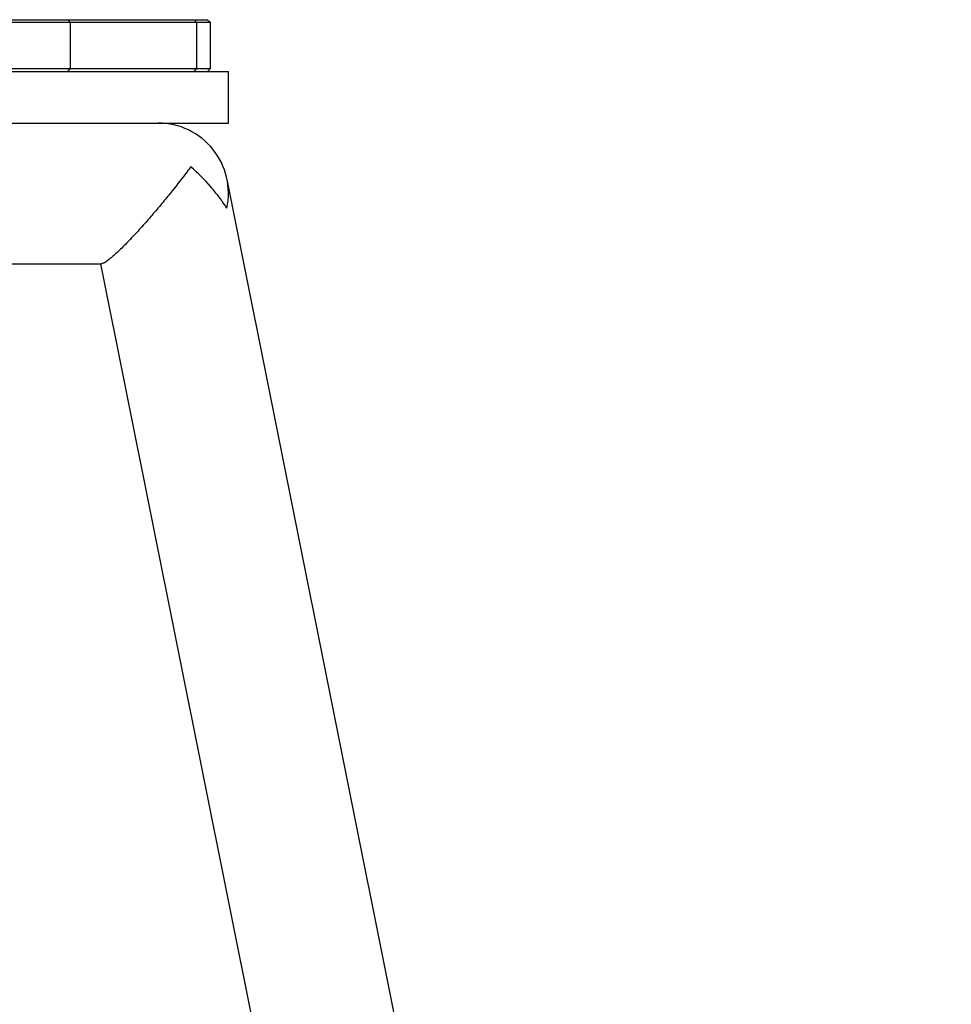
# Model space of a CAD drawing. Header units: millimetres. Extents: x -491 to 2059, y -393 to 795.
# Tile 39 of 256: x -290 to -272, y -77 to -58. Entities that reach past the tile are written whole.
import ezdxf

# ---------------------------------------------------------------- set-up
doc = ezdxf.new("R2010")
doc.units = ezdxf.units.MM
doc.header["$LTSCALE"] = 462.55
doc.layers.get('0').update_dxf_attribs({"linetype": 'CONTINUOUS'})
for name, color, linetype in [('DR1SM11A1001_ABL328', 7, 'CONTINUOUS'), ('DR1SM11P1002_PBL442', 7, 'CONTINUOUS'), ('DR1SM11P1003_PBL329', 7, 'CONTINUOUS'), ('M2000103__PBL320', 7, 'CONTINUOUS'), ('왼쪽_14_VBL319', 7, 'CONTINUOUS')]:
    doc.layers.add(name, color=color, linetype=linetype)

# ---------------------------------------------------------------- blocks, each defined once
blk = doc.blocks.new('M2000103__PBL320', base_point=(1797.52, 3336.81))
at = {"layer": 'M2000103__PBL320', "color": 7}
for p, q in [((1549.08, 3341.81), (1548.58, 3341.31)), ((1548.58, 3341.31), (1548.58, 3332.31)), ((1548.58, 3341.31), (1634.62, 3341.31)), ((1549.08, 3341.81), (1634.62, 3341.81)), ((1776.57, 3341.31), (1777.07, 3341.31)), ((1955.75, 3341.81), (2045.95, 3341.81)), ((1955.75, 3341.31), (2046.45, 3341.31)), ((2045.95, 3341.81), (2046.45, 3341.31)), ((2046.45, 3341.31), (2046.45, 3332.31)), ((1549.08, 3331.81), (1548.58, 3332.31)), ((1634.62, 3332.31), (1548.58, 3332.31)), ((1633.69, 3331.81), (1617.45, 3331.81)), ((1777.07, 3332.31), (1776.57, 3332.31)), ((1777.07, 3331.81), (1776.57, 3331.81)), ((2046.45, 3332.31), (1955.75, 3332.31)), ((2045.95, 3331.81), (2046.45, 3332.31))]:
    blk.add_line(p, q, dxfattribs=at)
at = {"layer": 'M2000103__PBL320', "color": 2}
for p, q in [((1551.7, 3341.81), (1551.26, 3341.31)), ((1551.26, 3341.31), (1551.26, 3332.31)), ((1576.12, 3341.81), (1575.68, 3341.31)), ((1575.68, 3341.31), (1575.68, 3332.31)), ((1606.79, 3341.81), (1607.15, 3341.31)), ((1607.15, 3341.31), (1607.15, 3332.31)), ((2002.03, 3331.81), (2002.03, 3341.81)), ((2018.91, 3341.81), (2019.35, 3341.31)), ((2019.35, 3341.31), (2019.35, 3332.31)), ((2043.33, 3341.81), (2043.77, 3341.31)), ((2043.77, 3341.31), (2043.77, 3332.31)), ((1551.7, 3331.81), (1551.26, 3332.31)), ((1576.12, 3331.81), (1575.68, 3332.31)), ((1606.79, 3331.81), (1607.15, 3332.31)), ((2018.91, 3331.81), (2019.35, 3332.31)), ((2043.33, 3331.81), (2043.77, 3332.31))]:
    blk.add_line(p, q, dxfattribs=at)
blk = doc.blocks.new('DR1SM11P1003_PBL329', base_point=(1776.57, 2961.64))
at = {"layer": 'DR1SM11P1003_PBL329', "color": 2}
blk.add_line((2042.67, 3313.36), (2042.57, 3313.22), dxfattribs=at)
at = {"layer": 'DR1SM11P1003_PBL329', "color": 7}
for p, q in [((2189.91, 2610.88), (2049.72, 3310.88)), ((1800.01, 3294.61), (2025.43, 3294.61)), ((2025.23, 3294.61), (2146.77, 2687.78))]:
    blk.add_line(p, q, dxfattribs=at)
blk.add_arc((2036.38, 3308.21), 13.6, 347.7345, 90, dxfattribs=at)
for points, knots in [([(2042.57, 3313.22), (2042.27, 3312.82), (2041.01, 3311.13), (2039.71, 3309.47), (2038.7, 3308.21)], [0, 0, 0, 0, 0.236255, 1, 1, 1, 1]), ([(2049.67, 3305.32), (2049.22, 3306.05), (2048.24, 3307.48), (2045.98, 3310.24), (2044.05, 3312.16), (2042.67, 3313.36)], [0, 0, 0, 0, 0.238762, 0.486675, 1, 1, 1, 1]), ([(2038.7, 3308.21), (2038.09, 3307.46), (2036.86, 3305.96), (2034.95, 3303.71), (2032.99, 3301.48), (2031.03, 3299.36), (2029.43, 3297.73), (2028.24, 3296.59), (2027.46, 3295.9), (2026.78, 3295.34), (2026.22, 3294.94), (2025.83, 3294.72), (2025.58, 3294.63), (2025.47, 3294.61), (2025.43, 3294.61)], [0, 0, 0, 0, 0.150723, 0.306019, 0.462944, 0.61652, 0.75835, 0.821131, 0.876223, 0.922158, 0.95801, 0.983637, 0.992862, 1, 1, 1, 1])]:
    blk.add_open_spline(points, degree=3, knots=knots, dxfattribs=at)
blk = doc.blocks.new('DR1SM11P1002_PBL442', base_point=(1992.84, 3326.81))
at = {"layer": 'DR1SM11P1002_PBL442', "color": 7}
for p, q in [((1935.7, 3321.81), (1935.7, 3331.81)), ((1935.7, 3331.81), (2049.98, 3331.81)), ((1959.98, 3321.81), (1959.98, 3331.81)), ((2049.98, 3321.81), (2049.98, 3331.81)), ((1946.38, 3321.81), (2049.98, 3321.81))]:
    blk.add_line(p, q, dxfattribs=at)
blk = doc.blocks.new('DR1SM11A1001_ABL328', base_point=(1776.57, 2966.64))
at = {"layer": 'DR1SM11P1002_PBL442'}
blk.add_blockref('DR1SM11P1002_PBL442', (1992.84, 3326.81), dxfattribs=at)
at = {"layer": 'DR1SM11P1003_PBL329'}
blk.add_blockref('DR1SM11P1003_PBL329', (1776.57, 2961.64), dxfattribs=at)
blk = doc.blocks.new('왼쪽_14_VBL319', base_point=(1776.57, 3006.64))
at = {"layer": 'DR1SM11A1001_ABL328'}
blk.add_blockref('DR1SM11A1001_ABL328', (1776.57, 2966.64), dxfattribs=at)
at = {"layer": 'M2000103__PBL320'}
blk.add_blockref('M2000103__PBL320', (1797.52, 3336.81), dxfattribs=at)
blk = doc.blocks.new('W1')
at = {"layer": '왼쪽_14_VBL319'}
blk.add_blockref('왼쪽_14_VBL319', (1776.5735, 3006.6379), dxfattribs=at)

msp = doc.modelspace()

# ---------------------------------------------------------------- block references
at = {"xscale": 0.1, "yscale": 0.1, "zscale": 0.1}
msp.add_blockref('W1', (-490.832, -392.534), dxfattribs=at)

doc.saveas('drawing.dxf')
